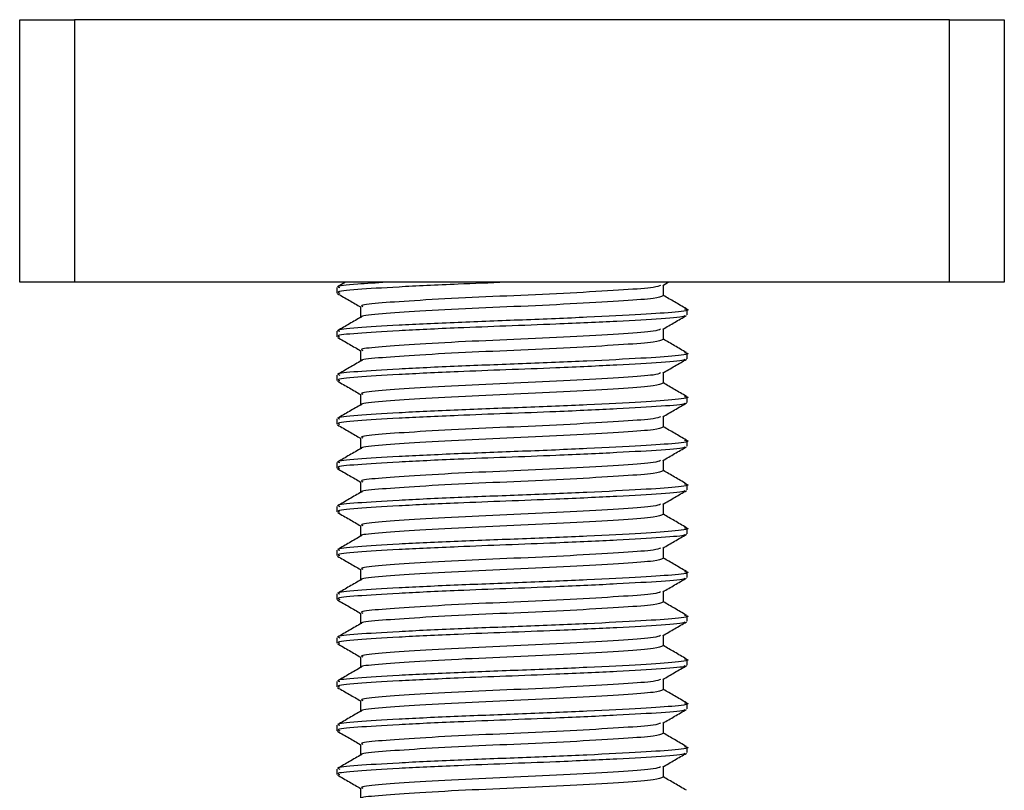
# Model space of a CAD drawing. Header units: millimetres. Extents: x 0 to 420, y 0 to 297.
# Tile 67 of 71: x 336.93 to 339.42, y 198.44 to 200.39. Entities that reach past the tile are written whole.
import ezdxf

# ---------------------------------------------------------------- set-up
doc = ezdxf.new("R2010")
doc.units = ezdxf.units.MM

msp = doc.modelspace()

# ---------------------------------------------------------------- linework, layer by layer
at = {"color": 7, "linetype": 'Continuous', "lineweight": 25}
for p, q in [((336.93247, 199.7269), (336.93247, 200.39156)), ((336.93247, 200.39156), (337.07094, 200.39156)), ((337.07094, 200.39156), (337.07094, 199.7269)), ((339.28649, 200.39156), (337.07094, 200.39156)), ((339.28649, 199.7269), (339.28649, 200.39156)), ((339.28649, 200.39156), (339.42496, 200.39156)), ((339.42496, 200.39156), (339.42496, 199.7269)), ((337.07094, 199.7269), (336.93247, 199.7269)), ((339.28649, 199.7269), (337.07094, 199.7269)), ((337.75731, 199.7269), (337.73716, 199.71523)), ((338.56035, 199.71897), (338.57403, 199.7269)), ((339.42496, 199.7269), (339.28649, 199.7269)), ((337.73561, 199.7137), (337.73561, 199.69985)), ((338.56186, 199.69293), (338.56186, 199.71985)), ((337.79557, 199.66524), (337.79557, 199.63827)), ((338.62182, 199.64443), (338.62182, 199.65831)), ((337.73561, 199.60292), (337.73561, 199.58908)), ((338.56186, 199.58215), (338.56186, 199.60907)), ((337.79557, 199.55446), (337.79557, 199.5275)), ((338.62182, 199.53366), (338.62182, 199.54753)), ((337.73561, 199.49215), (337.73561, 199.4783)), ((338.56186, 199.47138), (338.56186, 199.49829)), ((337.79557, 199.44368), (337.79557, 199.41672)), ((338.62182, 199.42288), (338.62182, 199.43675)), ((337.73561, 199.38137), (337.73561, 199.36752)), ((338.56186, 199.3606), (338.56186, 199.38752)), ((337.79557, 199.3329), (337.79557, 199.30594)), ((338.62182, 199.3121), (338.62182, 199.32598)), ((338.56186, 199.24982), (338.56186, 199.27674)), ((337.73561, 199.27059), (337.73561, 199.25675)), ((337.79557, 199.22213), (337.79557, 199.19516)), ((338.62182, 199.20133), (338.62182, 199.2152)), ((337.73561, 199.15981), (337.73561, 199.14597)), ((338.56186, 199.13904), (338.56186, 199.16596)), ((337.79557, 199.11135), (337.79557, 199.08439)), ((338.62182, 199.09055), (338.62182, 199.10442)), ((338.56186, 199.02827), (338.56186, 199.05518)), ((337.73561, 199.04904), (337.73561, 199.03519)), ((337.79557, 199.00057), (337.79557, 198.97361)), ((338.62182, 198.97977), (338.62182, 198.99364)), ((337.73561, 198.93826), (337.73561, 198.92441)), ((338.56186, 198.91749), (338.56186, 198.94441)), ((337.79557, 198.8898), (337.79557, 198.86283)), ((338.62182, 198.86899), (338.62182, 198.88287)), ((337.73561, 198.82748), (337.73561, 198.81364)), ((338.56186, 198.80671), (338.56186, 198.83363)), ((337.79557, 198.77902), (337.79557, 198.75205)), ((338.62182, 198.75822), (338.62182, 198.77209)), ((337.73561, 198.71671), (337.73561, 198.70286)), ((338.56186, 198.69593), (338.56186, 198.72285)), ((337.79557, 198.66824), (337.79557, 198.64128)), ((338.62182, 198.64744), (338.62182, 198.66131)), ((337.73561, 198.60593), (337.73561, 198.59208)), ((338.56186, 198.58516), (338.56186, 198.61207)), ((337.79557, 198.55746), (337.79557, 198.5305)), ((338.62182, 198.53666), (338.62182, 198.55053)), ((337.73561, 198.49515), (337.73561, 198.4813)), ((338.56186, 198.47438), (338.56186, 198.5013)), ((337.79557, 198.44669), (337.79557, 198.41972))]:
    msp.add_line(p, q, dxfattribs=at)
for points, knots in [([(337.86111, 199.7269), (337.83512, 199.72536), (337.77189, 199.72164), (337.73218, 199.71743), (337.74055, 199.7144), (337.7425, 199.7137)], [0, 0, 0, 0, 0.3489241, 0.8487727, 1, 1, 1, 1]), ([(338.16335, 199.7269), (338.12239, 199.72534), (338.02458, 199.72164), (337.88603, 199.71495), (337.78174, 199.70847), (337.73194, 199.70358), (337.74051, 199.70056), (337.7425, 199.69985)], [0, 0, 0, 0, 0.181893, 0.4343743, 0.6801656, 0.9257111, 1, 1, 1, 1]), ([(337.7369, 199.69843), (337.74693, 199.69262), (337.76649, 199.6813), (337.78604, 199.66997), (337.79557, 199.66446)], [0, 0, 0, 0, 0.5130376, 1, 1, 1, 1]), ([(338.5549, 199.71903), (338.55096, 199.71727), (338.54188, 199.71321), (338.4654, 199.70777), (338.34748, 199.70062), (338.20313, 199.69375), (338.05611, 199.68764), (337.92565, 199.68033), (337.83546, 199.67386), (337.7924, 199.66896), (337.7998, 199.66594), (337.80152, 199.66524)], [0, 0, 0, 0, 0.0928513, 0.2144969, 0.3409489, 0.4662923, 0.5884099, 0.7154561, 0.8391321, 0.9626844, 1, 1, 1, 1]), ([(338.56086, 199.69294), (338.55616, 199.69063), (338.54677, 199.68601), (338.46584, 199.68007), (338.34737, 199.67293), (338.20314, 199.66606), (338.0562, 199.65994), (337.92526, 199.65264), (337.83686, 199.64615), (337.79404, 199.64183), (337.79842, 199.63942), (337.79861, 199.63931)], [0, 0, 0, 0, 0.1221089, 0.2440673, 0.3708443, 0.4965099, 0.6189414, 0.7463142, 0.8703081, 0.994178, 1, 1, 1, 1]), ([(338.62027, 199.65984), (338.61024, 199.66565), (338.59076, 199.67692), (338.5713, 199.68819), (338.56186, 199.69366)], [0, 0, 0, 0, 0.5152084, 1, 1, 1, 1]), ([(338.61544, 199.65983), (338.61782, 199.65941), (338.63332, 199.65671), (338.59897, 199.65143), (338.51259, 199.64546), (338.37326, 199.63831), (338.20711, 199.63144), (338.03688, 199.62533), (337.88605, 199.61802), (337.78174, 199.61155), (337.73194, 199.60665), (337.74051, 199.60363), (337.7425, 199.60292)], [0, 0, 0, 0, 0.0217297, 0.14142613, 0.2565525, 0.3762225, 0.49484466, 0.61041717, 0.73064887, 0.84769476, 0.96462361, 1, 1, 1, 1]), ([(337.79733, 199.6393), (337.78731, 199.63349), (337.76725, 199.62187), (337.74719, 199.61026), (337.73716, 199.60445)], [0, 0, 0, 0, 0.4999039, 1, 1, 1, 1]), ([(338.61425, 199.64302), (338.61503, 199.64242), (338.61881, 199.63951), (338.56181, 199.63467), (338.44997, 199.62823), (338.30573, 199.62149), (338.16448, 199.61617), (338.02466, 199.61086), (337.88601, 199.60418), (337.78175, 199.5977), (337.73194, 199.5928), (337.74051, 199.58978), (337.7425, 199.58908)], [0, 0, 0, 0, 0.0318208, 0.1550726, 0.2780795, 0.40465, 0.4988, 0.5899648, 0.7165084, 0.839699, 0.9627664, 1, 1, 1, 1]), ([(338.56035, 199.60819), (338.57037, 199.614), (338.59043, 199.62562), (338.61049, 199.63723), (338.62053, 199.64304)], [0, 0, 0, 0, 0.49989925, 1, 1, 1, 1]), ([(338.5549, 199.60825), (338.55096, 199.60649), (338.54188, 199.60244), (338.4654, 199.59699), (338.34748, 199.58984), (338.20313, 199.58297), (338.05611, 199.57686), (337.92565, 199.56955), (337.83546, 199.56308), (337.7924, 199.55818), (337.7998, 199.55516), (337.80152, 199.55446)], [0, 0, 0, 0, 0.0928513, 0.2144969, 0.3409489, 0.4662923, 0.5884099, 0.7154561, 0.8391321, 0.9626844, 1, 1, 1, 1]), ([(337.7369, 199.58765), (337.74693, 199.58184), (337.76649, 199.57052), (337.78604, 199.5592), (337.79557, 199.55368)], [0, 0, 0, 0, 0.5130376, 1, 1, 1, 1]), ([(338.56086, 199.58216), (338.55616, 199.57985), (338.54677, 199.57523), (338.46584, 199.56929), (338.34737, 199.56215), (338.20314, 199.55528), (338.0562, 199.54917), (337.92526, 199.54186), (337.83686, 199.53537), (337.79404, 199.53106), (337.79842, 199.52864), (337.79861, 199.52853)], [0, 0, 0, 0, 0.1221089, 0.2440673, 0.3708443, 0.4965099, 0.6189414, 0.7463142, 0.8703081, 0.994178, 1, 1, 1, 1]), ([(338.62027, 199.54907), (338.61024, 199.55487), (338.59076, 199.56614), (338.5713, 199.57742), (338.56186, 199.58288)], [0, 0, 0, 0, 0.51520836, 1, 1, 1, 1]), ([(338.61544, 199.54905), (338.61782, 199.54864), (338.63332, 199.54594), (338.59897, 199.54065), (338.51259, 199.53468), (338.37326, 199.52753), (338.20711, 199.52066), (338.03688, 199.51455), (337.88605, 199.50724), (337.78174, 199.50077), (337.73194, 199.49587), (337.74051, 199.49285), (337.7425, 199.49215)], [0, 0, 0, 0, 0.0217297, 0.14142613, 0.2565525, 0.3762225, 0.49484466, 0.61041717, 0.73064887, 0.84769476, 0.96462361, 1, 1, 1, 1]), ([(337.79733, 199.52852), (337.78731, 199.52271), (337.76725, 199.51109), (337.74719, 199.49948), (337.73716, 199.49368)], [0, 0, 0, 0, 0.4999039, 1, 1, 1, 1]), ([(338.61425, 199.53225), (338.61503, 199.53165), (338.61881, 199.52873), (338.56181, 199.52389), (338.44997, 199.51746), (338.30573, 199.51071), (338.16448, 199.50539), (338.02466, 199.50008), (337.88601, 199.4934), (337.78175, 199.48692), (337.73194, 199.48202), (337.74051, 199.479), (337.7425, 199.4783)], [0, 0, 0, 0, 0.03182081, 0.15507259, 0.27807947, 0.40465, 0.49880004, 0.58996479, 0.71650844, 0.83969902, 0.96276642, 1, 1, 1, 1]), ([(338.56035, 199.49741), (338.57037, 199.50322), (338.59043, 199.51484), (338.61049, 199.52646), (338.62053, 199.53226)], [0, 0, 0, 0, 0.4998993, 1, 1, 1, 1]), ([(337.7369, 199.47687), (337.74693, 199.47107), (337.76649, 199.45975), (337.78604, 199.44842), (337.79557, 199.4429)], [0, 0, 0, 0, 0.5130376, 1, 1, 1, 1]), ([(338.5549, 199.49747), (338.55096, 199.49572), (338.54188, 199.49166), (338.4654, 199.48621), (338.34748, 199.47906), (338.20313, 199.4722), (338.05611, 199.46608), (337.92565, 199.45878), (337.83546, 199.4523), (337.7924, 199.44741), (337.7998, 199.44439), (337.80152, 199.44369)], [0, 0, 0, 0, 0.0928513, 0.2144969, 0.3409489, 0.4662923, 0.5884099, 0.7154561, 0.8391321, 0.9626844, 1, 1, 1, 1]), ([(338.56086, 199.47138), (338.55616, 199.46907), (338.54677, 199.46445), (338.46584, 199.45851), (338.34737, 199.45137), (338.20314, 199.4445), (338.0562, 199.43839), (337.92526, 199.43109), (337.83686, 199.4246), (337.79404, 199.42028), (337.79842, 199.41786), (337.79861, 199.41775)], [0, 0, 0, 0, 0.1221089, 0.2440673, 0.3708443, 0.4965099, 0.6189414, 0.7463142, 0.8703081, 0.994178, 1, 1, 1, 1]), ([(338.62027, 199.43829), (338.61024, 199.44409), (338.59076, 199.45536), (338.5713, 199.46664), (338.56186, 199.47211)], [0, 0, 0, 0, 0.5152084, 1, 1, 1, 1]), ([(338.61544, 199.43827), (338.61782, 199.43786), (338.63332, 199.43516), (338.59897, 199.42988), (338.51259, 199.4239), (338.37326, 199.41675), (338.20711, 199.40988), (338.03688, 199.40377), (337.88605, 199.39646), (337.78174, 199.38999), (337.73194, 199.38509), (337.74051, 199.38207), (337.7425, 199.38137)], [0, 0, 0, 0, 0.0217297, 0.14142613, 0.2565525, 0.3762225, 0.49484466, 0.61041717, 0.73064887, 0.84769476, 0.96462361, 1, 1, 1, 1]), ([(337.79733, 199.41774), (337.78731, 199.41193), (337.76725, 199.40032), (337.74719, 199.38871), (337.73716, 199.3829)], [0, 0, 0, 0, 0.49990393, 1, 1, 1, 1]), ([(338.61425, 199.42147), (338.61503, 199.42087), (338.61881, 199.41795), (338.56181, 199.41312), (338.44997, 199.40668), (338.30573, 199.39993), (338.16448, 199.39461), (338.02466, 199.38931), (337.88601, 199.38262), (337.78175, 199.37614), (337.73194, 199.37125), (337.74051, 199.36822), (337.7425, 199.36752)], [0, 0, 0, 0, 0.03182081, 0.15507259, 0.27807947, 0.40465, 0.49880004, 0.58996479, 0.71650844, 0.83969902, 0.96276642, 1, 1, 1, 1]), ([(338.56035, 199.38664), (338.57037, 199.39245), (338.59043, 199.40407), (338.61049, 199.41568), (338.62053, 199.42149)], [0, 0, 0, 0, 0.4998993, 1, 1, 1, 1]), ([(338.5549, 199.38669), (338.55096, 199.38494), (338.54188, 199.38088), (338.4654, 199.37544), (338.34748, 199.36829), (338.20313, 199.36142), (338.05611, 199.35531), (337.92565, 199.348), (337.83546, 199.34153), (337.7924, 199.33663), (337.7998, 199.33361), (337.80152, 199.33291)], [0, 0, 0, 0, 0.0928513, 0.2144969, 0.3409489, 0.4662923, 0.5884099, 0.7154561, 0.8391321, 0.9626844, 1, 1, 1, 1]), ([(337.7369, 199.3661), (337.74693, 199.36029), (337.76649, 199.34897), (337.78604, 199.33764), (337.79557, 199.33213)], [0, 0, 0, 0, 0.5130376, 1, 1, 1, 1]), ([(338.56086, 199.36061), (338.55616, 199.35829), (338.54677, 199.35368), (338.46584, 199.34774), (338.34737, 199.34059), (338.20314, 199.33372), (338.0562, 199.32761), (337.92526, 199.32031), (337.83686, 199.31382), (337.79404, 199.3095), (337.79842, 199.30709), (337.79861, 199.30698)], [0, 0, 0, 0, 0.12210894, 0.24406727, 0.37084428, 0.49650994, 0.61894141, 0.74631417, 0.87030815, 0.994178, 1, 1, 1, 1]), ([(338.62027, 199.32751), (338.61024, 199.33332), (338.59076, 199.34459), (338.5713, 199.35586), (338.56186, 199.36133)], [0, 0, 0, 0, 0.5152084, 1, 1, 1, 1]), ([(338.61544, 199.3275), (338.61782, 199.32708), (338.63332, 199.32438), (338.59897, 199.3191), (338.51259, 199.31313), (338.37326, 199.30597), (338.20711, 199.29911), (338.03688, 199.29299), (337.88605, 199.28569), (337.78174, 199.27921), (337.73194, 199.27432), (337.74051, 199.27129), (337.7425, 199.27059)], [0, 0, 0, 0, 0.0217297, 0.14142613, 0.2565525, 0.3762225, 0.49484466, 0.61041717, 0.73064887, 0.84769476, 0.96462361, 1, 1, 1, 1]), ([(337.79733, 199.30696), (337.78731, 199.30116), (337.76725, 199.28954), (337.74719, 199.27793), (337.73716, 199.27212)], [0, 0, 0, 0, 0.4999039, 1, 1, 1, 1]), ([(338.61425, 199.31069), (338.61503, 199.31009), (338.61881, 199.30717), (338.56181, 199.30234), (338.44997, 199.2959), (338.30573, 199.28916), (338.16448, 199.28384), (338.02466, 199.27853), (337.88601, 199.27185), (337.78175, 199.26536), (337.73194, 199.26047), (337.74051, 199.25745), (337.7425, 199.25675)], [0, 0, 0, 0, 0.03182081, 0.15507259, 0.27807947, 0.40465, 0.49880004, 0.58996479, 0.71650844, 0.83969902, 0.96276642, 1, 1, 1, 1]), ([(338.56035, 199.27586), (338.57037, 199.28167), (338.59043, 199.29329), (338.61049, 199.3049), (338.62053, 199.31071)], [0, 0, 0, 0, 0.4998993, 1, 1, 1, 1]), ([(338.5549, 199.27592), (338.55096, 199.27416), (338.54188, 199.27011), (338.4654, 199.26466), (338.34748, 199.25751), (338.20313, 199.25064), (338.05611, 199.24453), (337.92565, 199.23722), (337.83546, 199.23075), (337.7924, 199.22585), (337.7998, 199.22283), (337.80152, 199.22213)], [0, 0, 0, 0, 0.0928513, 0.2144969, 0.3409489, 0.4662923, 0.5884099, 0.7154561, 0.8391321, 0.9626844, 1, 1, 1, 1]), ([(337.7369, 199.25532), (337.74693, 199.24951), (337.76649, 199.23819), (337.78604, 199.22687), (337.79557, 199.22135)], [0, 0, 0, 0, 0.5130376, 1, 1, 1, 1]), ([(338.56086, 199.24983), (338.55616, 199.24752), (338.54677, 199.2429), (338.46584, 199.23696), (338.34737, 199.22982), (338.20314, 199.22295), (338.0562, 199.21683), (337.92526, 199.20953), (337.83686, 199.20304), (337.79404, 199.19873), (337.79842, 199.19631), (337.79861, 199.1962)], [0, 0, 0, 0, 0.12210894, 0.24406727, 0.37084428, 0.49650994, 0.61894141, 0.74631417, 0.87030815, 0.994178, 1, 1, 1, 1]), ([(338.62027, 199.21673), (338.61024, 199.22254), (338.59076, 199.23381), (338.5713, 199.24509), (338.56186, 199.25055)], [0, 0, 0, 0, 0.5152084, 1, 1, 1, 1]), ([(338.61544, 199.21672), (338.61782, 199.2163), (338.63332, 199.21361), (338.59897, 199.20832), (338.51259, 199.20235), (338.37326, 199.1952), (338.20711, 199.18833), (338.03688, 199.18222), (337.88605, 199.17491), (337.78174, 199.16844), (337.73194, 199.16354), (337.74051, 199.16052), (337.7425, 199.15981)], [0, 0, 0, 0, 0.0217297, 0.14142613, 0.2565525, 0.3762225, 0.49484466, 0.61041717, 0.73064887, 0.84769476, 0.96462361, 1, 1, 1, 1]), ([(338.61425, 199.19991), (338.61503, 199.19932), (338.61881, 199.1964), (338.56181, 199.19156), (338.44997, 199.18512), (338.30573, 199.17838), (338.16448, 199.17306), (338.02466, 199.16775), (337.88601, 199.16107), (337.78175, 199.15459), (337.73194, 199.14969), (337.74051, 199.14667), (337.7425, 199.14597)], [0, 0, 0, 0, 0.0318208, 0.1550726, 0.2780795, 0.40465, 0.4988, 0.5899648, 0.7165084, 0.839699, 0.9627664, 1, 1, 1, 1]), ([(338.56035, 199.16508), (338.57037, 199.17089), (338.59043, 199.18251), (338.61049, 199.19412), (338.62053, 199.19993)], [0, 0, 0, 0, 0.4998993, 1, 1, 1, 1]), ([(337.79733, 199.19619), (337.78731, 199.19038), (337.76725, 199.17876), (337.74719, 199.16715), (337.73716, 199.16134)], [0, 0, 0, 0, 0.4999039, 1, 1, 1, 1]), ([(338.5549, 199.16514), (338.55096, 199.16338), (338.54188, 199.15933), (338.4654, 199.15388), (338.34748, 199.14673), (338.20313, 199.13986), (338.05611, 199.13375), (337.92565, 199.12644), (337.83546, 199.11997), (337.7924, 199.11508), (337.7998, 199.11205), (337.80152, 199.11135)], [0, 0, 0, 0, 0.0928513, 0.2144969, 0.3409489, 0.4662923, 0.5884099, 0.7154561, 0.8391321, 0.9626844, 1, 1, 1, 1]), ([(337.7369, 199.14454), (337.74693, 199.13874), (337.76649, 199.12742), (337.78604, 199.11609), (337.79557, 199.11057)], [0, 0, 0, 0, 0.5130376, 1, 1, 1, 1]), ([(338.56086, 199.13905), (338.55616, 199.13674), (338.54677, 199.13212), (338.46584, 199.12618), (338.34737, 199.11904), (338.20314, 199.11217), (338.0562, 199.10606), (337.92526, 199.09875), (337.83686, 199.09227), (337.79404, 199.08795), (337.79842, 199.08553), (337.79861, 199.08542)], [0, 0, 0, 0, 0.1221089, 0.2440673, 0.3708443, 0.4965099, 0.6189414, 0.7463142, 0.8703081, 0.994178, 1, 1, 1, 1]), ([(338.62027, 199.10596), (338.61024, 199.11176), (338.59076, 199.12303), (338.5713, 199.13431), (338.56186, 199.13978)], [0, 0, 0, 0, 0.5152084, 1, 1, 1, 1]), ([(338.61544, 199.10594), (338.61782, 199.10553), (338.63332, 199.10283), (338.59897, 199.09754), (338.51259, 199.09157), (338.37326, 199.08442), (338.20711, 199.07755), (338.03688, 199.07144), (337.88605, 199.06413), (337.78174, 199.05766), (337.73194, 199.05276), (337.74051, 199.04974), (337.7425, 199.04904)], [0, 0, 0, 0, 0.0217297, 0.14142613, 0.2565525, 0.3762225, 0.49484466, 0.61041717, 0.73064887, 0.84769476, 0.96462361, 1, 1, 1, 1]), ([(337.79733, 199.08541), (337.78731, 199.0796), (337.76725, 199.06798), (337.74719, 199.05637), (337.73716, 199.05057)], [0, 0, 0, 0, 0.49990393, 1, 1, 1, 1]), ([(338.61425, 199.08914), (338.61503, 199.08854), (338.61881, 199.08562), (338.56181, 199.08078), (338.44997, 199.07435), (338.30573, 199.0676), (338.16448, 199.06228), (338.02466, 199.05697), (337.88601, 199.05029), (337.78175, 199.04381), (337.73194, 199.03892), (337.74051, 199.03589), (337.7425, 199.03519)], [0, 0, 0, 0, 0.0318208, 0.1550726, 0.2780795, 0.40465, 0.4988, 0.5899648, 0.7165084, 0.839699, 0.9627664, 1, 1, 1, 1]), ([(338.56035, 199.05431), (338.57037, 199.06011), (338.59043, 199.07173), (338.61049, 199.08335), (338.62053, 199.08915)], [0, 0, 0, 0, 0.4998993, 1, 1, 1, 1]), ([(338.5549, 199.05436), (338.55096, 199.05261), (338.54188, 199.04855), (338.4654, 199.0431), (338.34748, 199.03595), (338.20313, 199.02909), (338.05611, 199.02297), (337.92565, 199.01567), (337.83546, 199.00919), (337.7924, 199.0043), (337.7998, 199.00128), (337.80152, 199.00058)], [0, 0, 0, 0, 0.0928513, 0.2144969, 0.3409489, 0.4662923, 0.5884099, 0.7154561, 0.8391321, 0.9626844, 1, 1, 1, 1]), ([(337.7369, 199.03377), (337.74693, 199.02796), (337.76649, 199.01664), (337.78604, 199.00531), (337.79557, 198.9998)], [0, 0, 0, 0, 0.5130376, 1, 1, 1, 1]), ([(338.56086, 199.02827), (338.55616, 199.02596), (338.54677, 199.02134), (338.46584, 199.0154), (338.34737, 199.00826), (338.20314, 199.00139), (338.0562, 198.99528), (337.92526, 198.98798), (337.83686, 198.98149), (337.79404, 198.97717), (337.79842, 198.97475), (337.79861, 198.97465)], [0, 0, 0, 0, 0.1221089, 0.2440673, 0.3708443, 0.4965099, 0.6189414, 0.7463142, 0.8703081, 0.994178, 1, 1, 1, 1]), ([(338.62027, 198.99518), (338.61024, 199.00099), (338.59076, 199.01226), (338.5713, 199.02353), (338.56186, 199.029)], [0, 0, 0, 0, 0.5152084, 1, 1, 1, 1]), ([(338.61544, 198.99516), (338.61782, 198.99475), (338.63332, 198.99205), (338.59897, 198.98677), (338.51259, 198.9808), (338.37326, 198.97364), (338.20711, 198.96677), (338.03688, 198.96066), (337.88605, 198.95335), (337.78174, 198.94688), (337.73194, 198.94198), (337.74051, 198.93896), (337.7425, 198.93826)], [0, 0, 0, 0, 0.0217297, 0.1414261, 0.2565525, 0.3762225, 0.4948447, 0.6104172, 0.7306489, 0.8476948, 0.9646236, 1, 1, 1, 1]), ([(338.61425, 198.97836), (338.61503, 198.97776), (338.61881, 198.97484), (338.56181, 198.97001), (338.44997, 198.96357), (338.30573, 198.95682), (338.16448, 198.9515), (338.02466, 198.9462), (337.88601, 198.93951), (337.78175, 198.93303), (337.73194, 198.92814), (337.74051, 198.92512), (337.7425, 198.92441)], [0, 0, 0, 0, 0.03182081, 0.15507259, 0.27807947, 0.40465, 0.49880004, 0.58996479, 0.71650844, 0.83969902, 0.96276642, 1, 1, 1, 1]), ([(338.56035, 198.94353), (338.57037, 198.94934), (338.59043, 198.96096), (338.61049, 198.97257), (338.62053, 198.97838)], [0, 0, 0, 0, 0.49989925, 1, 1, 1, 1]), ([(337.79733, 198.97463), (337.78731, 198.96882), (337.76725, 198.95721), (337.74719, 198.9456), (337.73716, 198.93979)], [0, 0, 0, 0, 0.4999039, 1, 1, 1, 1]), ([(338.5549, 198.94359), (338.55096, 198.94183), (338.54188, 198.93777), (338.4654, 198.93233), (338.34748, 198.92518), (338.20313, 198.91831), (338.05611, 198.9122), (337.92565, 198.90489), (337.83546, 198.89842), (337.7924, 198.89352), (337.7998, 198.8905), (337.80152, 198.8898)], [0, 0, 0, 0, 0.0928513, 0.2144969, 0.3409489, 0.4662923, 0.5884099, 0.7154561, 0.8391321, 0.9626844, 1, 1, 1, 1]), ([(337.7369, 198.92299), (337.74693, 198.91718), (337.76649, 198.90586), (337.78604, 198.89453), (337.79557, 198.88902)], [0, 0, 0, 0, 0.5130376, 1, 1, 1, 1]), ([(338.56086, 198.9175), (338.55616, 198.91519), (338.54677, 198.91057), (338.46584, 198.90463), (338.34737, 198.89748), (338.20314, 198.89061), (338.0562, 198.8845), (337.92526, 198.8772), (337.83686, 198.87071), (337.79404, 198.86639), (337.79842, 198.86398), (337.79861, 198.86387)], [0, 0, 0, 0, 0.12210894, 0.24406727, 0.37084428, 0.49650994, 0.61894141, 0.74631417, 0.87030815, 0.994178, 1, 1, 1, 1]), ([(338.62027, 198.8844), (338.61024, 198.89021), (338.59076, 198.90148), (338.5713, 198.91275), (338.56186, 198.91822)], [0, 0, 0, 0, 0.5152084, 1, 1, 1, 1]), ([(338.61544, 198.88439), (338.61782, 198.88397), (338.63332, 198.88127), (338.59897, 198.87599), (338.51259, 198.87002), (338.37326, 198.86286), (338.20711, 198.856), (338.03688, 198.84989), (337.88605, 198.84258), (337.78174, 198.8361), (337.73194, 198.83121), (337.74051, 198.82819), (337.7425, 198.82748)], [0, 0, 0, 0, 0.0217297, 0.1414261, 0.2565525, 0.3762225, 0.4948447, 0.6104172, 0.7306489, 0.8476948, 0.9646236, 1, 1, 1, 1]), ([(337.79733, 198.86385), (337.78731, 198.85805), (337.76725, 198.84643), (337.74719, 198.83482), (337.73716, 198.82901)], [0, 0, 0, 0, 0.4999039, 1, 1, 1, 1]), ([(338.61425, 198.86758), (338.61503, 198.86698), (338.61881, 198.86406), (338.56181, 198.85923), (338.44997, 198.85279), (338.30573, 198.84605), (338.16448, 198.84073), (338.02466, 198.83542), (337.88601, 198.82874), (337.78175, 198.82226), (337.73194, 198.81736), (337.74051, 198.81434), (337.7425, 198.81364)], [0, 0, 0, 0, 0.0318208, 0.1550726, 0.2780795, 0.40465, 0.4988, 0.5899648, 0.7165084, 0.839699, 0.9627664, 1, 1, 1, 1]), ([(338.56035, 198.83275), (338.57037, 198.83856), (338.59043, 198.85018), (338.61049, 198.86179), (338.62053, 198.8676)], [0, 0, 0, 0, 0.4998993, 1, 1, 1, 1]), ([(338.5549, 198.83281), (338.55096, 198.83105), (338.54188, 198.827), (338.4654, 198.82155), (338.34748, 198.8144), (338.20313, 198.80753), (338.05611, 198.80142), (337.92565, 198.79411), (337.83546, 198.78764), (337.7924, 198.78274), (337.7998, 198.77972), (337.80152, 198.77902)], [0, 0, 0, 0, 0.0928513, 0.2144969, 0.3409489, 0.4662923, 0.5884099, 0.7154561, 0.8391321, 0.9626844, 1, 1, 1, 1]), ([(337.7369, 198.81221), (337.74693, 198.8064), (337.76649, 198.79508), (337.78604, 198.78376), (337.79557, 198.77824)], [0, 0, 0, 0, 0.5130376, 1, 1, 1, 1]), ([(338.56086, 198.80672), (338.55616, 198.80441), (338.54677, 198.79979), (338.46584, 198.79385), (338.34737, 198.78671), (338.20314, 198.77984), (338.0562, 198.77372), (337.92526, 198.76642), (337.83686, 198.75993), (337.79404, 198.75562), (337.79842, 198.7532), (337.79861, 198.75309)], [0, 0, 0, 0, 0.1221089, 0.2440673, 0.3708443, 0.4965099, 0.6189414, 0.7463142, 0.8703081, 0.994178, 1, 1, 1, 1]), ([(338.62027, 198.77362), (338.61024, 198.77943), (338.59076, 198.7907), (338.5713, 198.80198), (338.56186, 198.80744)], [0, 0, 0, 0, 0.5152084, 1, 1, 1, 1]), ([(337.79733, 198.75308), (337.78731, 198.74727), (337.76725, 198.73565), (337.74719, 198.72404), (337.73716, 198.71824)], [0, 0, 0, 0, 0.4999039, 1, 1, 1, 1]), ([(338.61544, 198.77361), (338.61782, 198.7732), (338.63332, 198.7705), (338.59897, 198.76521), (338.51259, 198.75924), (338.37326, 198.75209), (338.20711, 198.74522), (338.03688, 198.73911), (337.88605, 198.7318), (337.78174, 198.72533), (337.73194, 198.72043), (337.74051, 198.71741), (337.7425, 198.71671)], [0, 0, 0, 0, 0.0217297, 0.1414261, 0.2565525, 0.3762225, 0.4948447, 0.6104172, 0.7306489, 0.8476948, 0.9646236, 1, 1, 1, 1]), ([(338.61425, 198.75681), (338.61503, 198.75621), (338.61881, 198.75329), (338.56181, 198.74845), (338.44997, 198.74201), (338.30573, 198.73527), (338.16448, 198.72995), (338.02466, 198.72464), (337.88601, 198.71796), (337.78175, 198.71148), (337.73194, 198.70658), (337.74051, 198.70356), (337.7425, 198.70286)], [0, 0, 0, 0, 0.0318208, 0.1550726, 0.2780795, 0.40465, 0.4988, 0.5899648, 0.7165084, 0.839699, 0.9627664, 1, 1, 1, 1]), ([(338.56035, 198.72197), (338.57037, 198.72778), (338.59043, 198.7394), (338.61049, 198.75101), (338.62053, 198.75682)], [0, 0, 0, 0, 0.4998993, 1, 1, 1, 1]), ([(337.7369, 198.70143), (337.74693, 198.69563), (337.76649, 198.68431), (337.78604, 198.67298), (337.79557, 198.66746)], [0, 0, 0, 0, 0.5130376, 1, 1, 1, 1]), ([(338.5549, 198.72203), (338.55096, 198.72028), (338.54188, 198.71622), (338.4654, 198.71077), (338.34748, 198.70362), (338.20313, 198.69675), (338.05611, 198.69064), (337.92565, 198.68334), (337.83546, 198.67686), (337.7924, 198.67197), (337.7998, 198.66895), (337.80152, 198.66824)], [0, 0, 0, 0, 0.0928513, 0.2144969, 0.3409489, 0.4662923, 0.5884099, 0.7154561, 0.8391321, 0.9626844, 1, 1, 1, 1]), ([(338.56086, 198.69594), (338.55616, 198.69363), (338.54677, 198.68901), (338.46584, 198.68307), (338.34737, 198.67593), (338.20314, 198.66906), (338.0562, 198.66295), (337.92526, 198.65564), (337.83686, 198.64916), (337.79404, 198.64484), (337.79842, 198.64242), (337.79861, 198.64231)], [0, 0, 0, 0, 0.1221089, 0.2440673, 0.3708443, 0.4965099, 0.6189414, 0.7463142, 0.8703081, 0.994178, 1, 1, 1, 1]), ([(338.62027, 198.66285), (338.61024, 198.66865), (338.59076, 198.67992), (338.5713, 198.6912), (338.56186, 198.69667)], [0, 0, 0, 0, 0.5152084, 1, 1, 1, 1]), ([(338.61544, 198.66283), (338.61782, 198.66242), (338.63332, 198.65972), (338.59897, 198.65443), (338.51259, 198.64846), (338.37326, 198.64131), (338.20711, 198.63444), (338.03688, 198.62833), (337.88605, 198.62102), (337.78174, 198.61455), (337.73194, 198.60965), (337.74051, 198.60663), (337.7425, 198.60593)], [0, 0, 0, 0, 0.0217297, 0.1414261, 0.2565525, 0.3762225, 0.4948447, 0.6104172, 0.7306489, 0.8476948, 0.9646236, 1, 1, 1, 1]), ([(337.79733, 198.6423), (337.78731, 198.63649), (337.76725, 198.62488), (337.74719, 198.61326), (337.73716, 198.60746)], [0, 0, 0, 0, 0.4999039, 1, 1, 1, 1]), ([(338.61425, 198.64603), (338.61503, 198.64543), (338.61881, 198.64251), (338.56181, 198.63768), (338.44997, 198.63124), (338.30573, 198.62449), (338.16448, 198.61917), (338.02466, 198.61386), (337.88601, 198.60718), (337.78175, 198.6007), (337.73194, 198.59581), (337.74051, 198.59278), (337.7425, 198.59208)], [0, 0, 0, 0, 0.0318208, 0.1550726, 0.2780795, 0.40465, 0.4988, 0.5899648, 0.7165084, 0.839699, 0.9627664, 1, 1, 1, 1]), ([(338.56035, 198.6112), (338.57037, 198.617), (338.59043, 198.62862), (338.61049, 198.64024), (338.62053, 198.64604)], [0, 0, 0, 0, 0.4998993, 1, 1, 1, 1]), ([(338.5549, 198.61125), (338.55096, 198.6095), (338.54188, 198.60544), (338.4654, 198.6), (338.34748, 198.59285), (338.20313, 198.58598), (338.05611, 198.57987), (337.92565, 198.57256), (337.83546, 198.56608), (337.7924, 198.56119), (337.7998, 198.55817), (337.80152, 198.55747)], [0, 0, 0, 0, 0.0928513, 0.2144969, 0.3409489, 0.4662923, 0.5884099, 0.7154561, 0.8391321, 0.9626844, 1, 1, 1, 1]), ([(337.7369, 198.59066), (337.74693, 198.58485), (337.76649, 198.57353), (337.78604, 198.5622), (337.79557, 198.55669)], [0, 0, 0, 0, 0.5130376, 1, 1, 1, 1]), ([(338.56086, 198.58516), (338.55616, 198.58285), (338.54677, 198.57824), (338.46584, 198.57229), (338.34737, 198.56515), (338.20314, 198.55828), (338.0562, 198.55217), (337.92526, 198.54487), (337.83686, 198.53838), (337.79404, 198.53406), (337.79842, 198.53164), (337.79861, 198.53154)], [0, 0, 0, 0, 0.1221089, 0.2440673, 0.3708443, 0.4965099, 0.6189414, 0.7463142, 0.8703081, 0.994178, 1, 1, 1, 1]), ([(338.62027, 198.55207), (338.61024, 198.55788), (338.59076, 198.56915), (338.5713, 198.58042), (338.56186, 198.58589)], [0, 0, 0, 0, 0.5152084, 1, 1, 1, 1]), ([(338.61544, 198.55206), (338.61782, 198.55164), (338.63332, 198.54894), (338.59897, 198.54366), (338.51259, 198.53769), (338.37326, 198.53053), (338.20711, 198.52367), (338.03688, 198.51755), (337.88605, 198.51025), (337.78174, 198.50377), (337.73194, 198.49888), (337.74051, 198.49585), (337.7425, 198.49515)], [0, 0, 0, 0, 0.0217297, 0.1414261, 0.2565525, 0.3762225, 0.4948447, 0.6104172, 0.7306489, 0.8476948, 0.9646236, 1, 1, 1, 1]), ([(337.79733, 198.53152), (337.78731, 198.52571), (337.76725, 198.5141), (337.74719, 198.50249), (337.73716, 198.49668)], [0, 0, 0, 0, 0.4999039, 1, 1, 1, 1]), ([(338.61425, 198.53525), (338.61503, 198.53465), (338.61881, 198.53173), (338.56181, 198.5269), (338.44997, 198.52046), (338.30573, 198.51372), (338.16448, 198.50839), (338.02466, 198.50309), (337.88601, 198.4964), (337.78175, 198.48992), (337.73194, 198.48503), (337.74051, 198.48201), (337.7425, 198.4813)], [0, 0, 0, 0, 0.0318208, 0.1550726, 0.2780795, 0.40465, 0.4988, 0.5899648, 0.7165084, 0.839699, 0.9627664, 1, 1, 1, 1]), ([(338.56035, 198.50042), (338.57037, 198.50623), (338.59043, 198.51785), (338.61049, 198.52946), (338.62053, 198.53527)], [0, 0, 0, 0, 0.4998993, 1, 1, 1, 1]), ([(337.7369, 198.47988), (337.74693, 198.47407), (337.76649, 198.46275), (337.78604, 198.45142), (337.79557, 198.44591)], [0, 0, 0, 0, 0.5130376, 1, 1, 1, 1]), ([(338.5549, 198.50048), (338.55096, 198.49872), (338.54188, 198.49466), (338.4654, 198.48922), (338.34748, 198.48207), (338.20313, 198.4752), (338.05611, 198.46909), (337.92565, 198.46178), (337.83546, 198.45531), (337.7924, 198.45041), (337.7998, 198.44739), (337.80152, 198.44669)], [0, 0, 0, 0, 0.0928513, 0.2144969, 0.3409489, 0.4662923, 0.5884099, 0.7154561, 0.8391321, 0.9626844, 1, 1, 1, 1]), ([(338.56086, 198.47439), (338.55616, 198.47208), (338.54677, 198.46746), (338.46584, 198.46152), (338.34737, 198.45438), (338.20314, 198.44751), (338.0562, 198.44139), (337.92526, 198.43409), (337.83686, 198.4276), (337.79404, 198.42328), (337.79842, 198.42087), (337.79861, 198.42076)], [0, 0, 0, 0, 0.1221089, 0.2440673, 0.3708443, 0.4965099, 0.6189414, 0.7463142, 0.8703081, 0.994178, 1, 1, 1, 1]), ([(338.62027, 198.44129), (338.61024, 198.4471), (338.59076, 198.45837), (338.5713, 198.46964), (338.56186, 198.47511)], [0, 0, 0, 0, 0.5152084, 1, 1, 1, 1])]:
    msp.add_open_spline(points, degree=3, knots=knots, dxfattribs=at)

doc.saveas('drawing.dxf')
